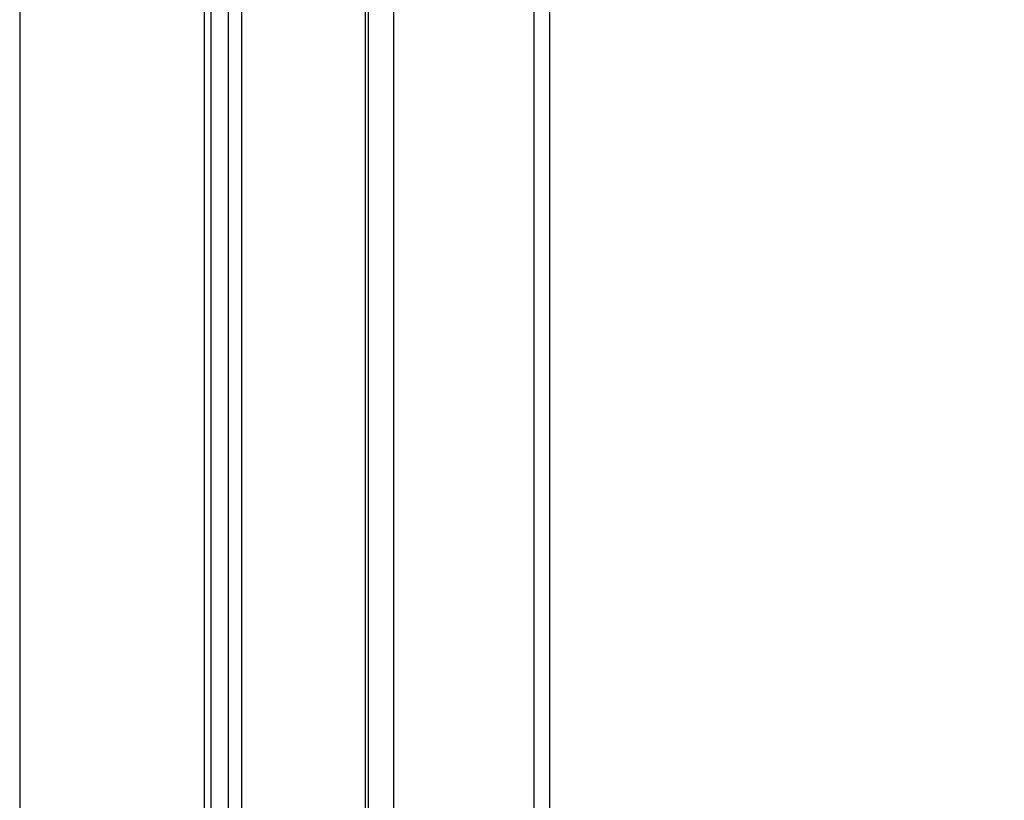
# Paper-space layout '2.5M DUO In-Ground Anchor' of a CAD drawing. Header units: millimetres. Extents: x 20 to 19291, y 40 to 15516.
# Tile 36 of 105: x 6948 to 7162, y 6024 to 6193. Entities that reach past the tile are written whole.
import ezdxf

# ---------------------------------------------------------------- set-up
doc = ezdxf.new("R2010")
doc.units = ezdxf.units.MM
doc.layers.add('COMPONENT_GEOMETRY', color=7, linetype='Continuous')
doc.styles.add('SLDTEXTSTYLE1', font='TXT', dxfattribs={"width": 0.75})
doc.dimstyles.new('SLDDIMSTYLE0', dxfattribs={"dimtxt": 150, "dimasz": 6.604, "dimexe": 0, "dimexo": 0.0625, "dimgap": 37.5, "dimtad": 0, "dimtih": 1, "dimtoh": 1, "dimdec": 0, "dimlfac": 0.5, "dimrnd": 1e-09, "dimzin": 12, "dimdsep": 46, "dimtxsty": 'SLDTEXTSTYLE1', "dimsah": 1, "dimcen": 0.09, "dimadec": 0, "dimazin": 3, "dimtfac": 1, "dimtdec": 0, "dimtofl": 0, "dimtmove": 0, "dimatfit": 3, "dimfxl": 1, "dimfrac": 2, "dimtolj": 1, "dimtzin": 12, "dimarcsym": 0})

# ---------------------------------------------------------------- blocks, each defined once
blk = doc.blocks.new('_D_17')
at = {"layer": 'COMPONENT_GEOMETRY', "color": 7, "ltscale": 2}
for p, q in [((11286.94, 6611), (11286.94, 4483.81)), ((11286.94, 2118.49), (11286.94, 4245.68)), ((7117.77, 2118.49), (11293.29, 2118.49))]:
    blk.add_line(p, q, dxfattribs=at)
for points in [[(11286.94, 6611), (11285.92, 6604.4), (11287.95, 6604.4)], [(11286.94, 2118.49), (11287.95, 2125.1), (11285.92, 2125.1)]]:
    blk.add_solid(points, dxfattribs=at)
at = {"layer": 'COMPONENT_GEOMETRY', "color": 7, "ltscale": 2, "insert": (11065.27, 4439.04), "char_height": 150, "attachment_point": 1, "style": 'SLDTEXTSTYLE1'}
blk.add_mtext('2246', dxfattribs=at)

psp = doc.layouts.new('2.5M DUO In-Ground Anchor')

# ---------------------------------------------------------------- linework, layer by layer
at = {"color": 8, "linetype": 'Continuous', "lineweight": 25, "ltscale": 2}
for p, q in [((6948.28, 7939.49), (6948.28, 2191.49)), ((6988.38, 5895.21), (6988.38, 6408.56)), ((6993.54, 5902.92), (6993.54, 6408.56)), ((6996.33, 6408.56), (6996.33, 5905.86)), ((7023.28, 5910.35), (7023.28, 6408.56)), ((7029.29, 6408.56), (7029.29, 5907.16)), ((7059.78, 5903.69), (7059.78, 6408.56))]:
    psp.add_line(p, q, dxfattribs=at)
at = {"color": 7, "linetype": 'Continuous', "lineweight": 25, "ltscale": 2}
for p, q in [((6989.76, 5897.63), (6989.76, 6408.56)), ((7023.86, 5910.11), (7023.86, 6408.56)), ((7063.12, 6408.56), (7063.12, 5903.89))]:
    psp.add_line(p, q, dxfattribs=at)

# ---------------------------------------------------------------- dimensions: what is measured, and where the dimension line sits
at = {"layer": 'COMPONENT_GEOMETRY', "color": 7, "ltscale": 2}
dim = psp.add_linear_dim(base=(11286.94, 6611), p1=(7115.23, 2118.49), p2=(12213.25, 6611), angle=90, dimstyle='SLDDIMSTYLE0', dxfattribs=at)
dim.commit()
dim.dimension.update_dxf_attribs({"geometry": '_D_17', "text_midpoint": (11286.94, 4364.75), "dimtype": 160})

doc.saveas('drawing.dxf')
